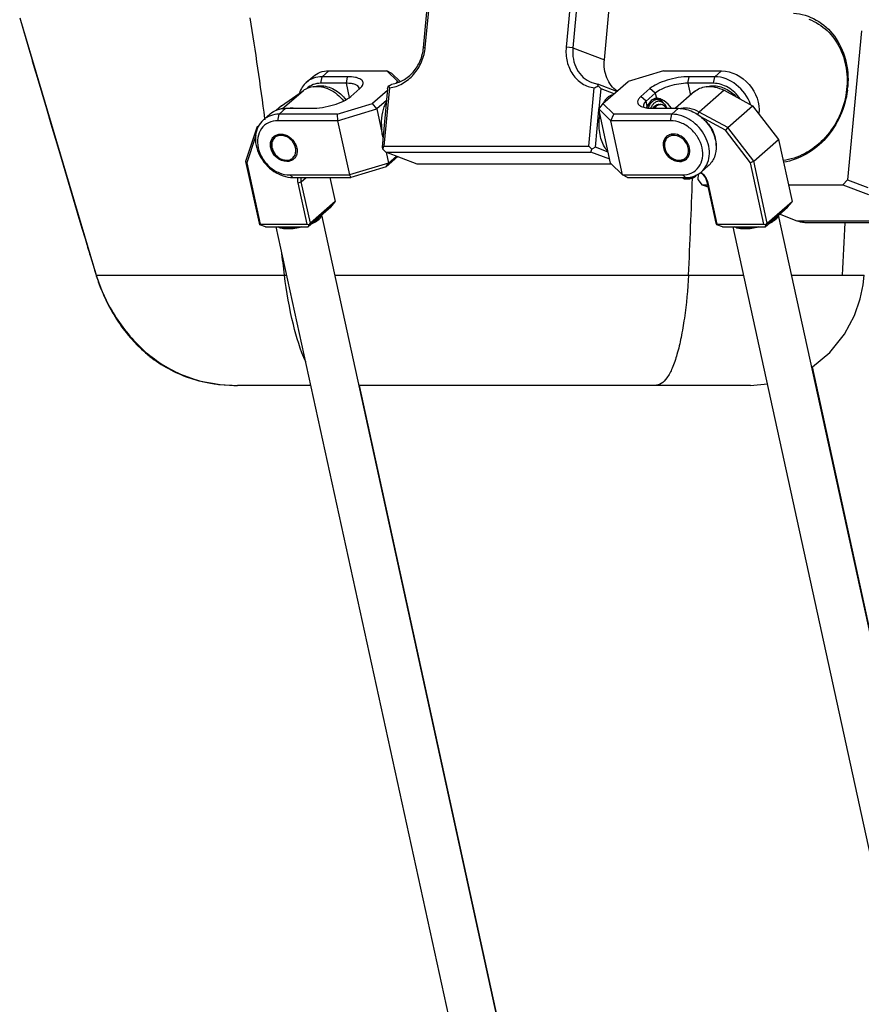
# Model space of a CAD drawing. Header units: millimetres. Extents: x 0 to 2550, y 0 to 1188.
# Tile 150 of 218: x 667 to 701, y 314 to 354. Entities that reach past the tile are written whole.
import ezdxf

# ---------------------------------------------------------------- set-up
doc = ezdxf.new("R2010")
doc.units = ezdxf.units.MM
doc.header["$LTSCALE"] = 46.255
for name, color, linetype in [('CSHCS-BR-M4-12_203_PBL592', 7, 'CONTINUOUS'), ('FWSRM-D10-V4-E2-T2_5_PBL501', 7, 'CONTINUOUS'), ('M2000901_PBL499', 7, 'CONTINUOUS'), ('M2200104_PBL517', 7, 'CONTINUOUS'), ('M2200202_PBL491', 7, 'CONTINUOUS'), ('M2300101_PBL487', 7, 'CONTINUOUS'), ('M2300101_PBL498', 7, 'CONTINUOUS'), ('M2300202_PBL489', 7, 'CONTINUOUS'), ('M2300202_PBL503', 7, 'CONTINUOUS'), ('M2300301_PBL570', 7, 'CONTINUOUS'), ('M2300301_PBL572', 7, 'CONTINUOUS'), ('M2300301_PBL577', 7, 'CONTINUOUS'), ('M2300301_PBL579', 7, 'CONTINUOUS'), ('M2300602_PBL833', 7, 'CONTINUOUS'), ('M2300602_PBL834', 7, 'CONTINUOUS'), ('SSHH-ST-M3-5_203_PBL516', 7, 'CONTINUOUS'), ('WFM_0608_06_2_PBL832', 7, 'CONTINUOUS'), ('WFM_0608_06_2_PBL856', 7, 'CONTINUOUS'), ('WFM_0608_06_2_PBL857', 7, 'CONTINUOUS'), ('WFM_0608_06_2_PBL858', 7, 'CONTINUOUS'), ('WFM_0608_06_2_PBL859', 7, 'CONTINUOUS')]:
    doc.layers.add(name, color=color, linetype=linetype)

# ---------------------------------------------------------------- blocks, each defined once
blk = doc.blocks.new('M2300101_PBL487', base_point=(679.436, 350.139))
at = {"layer": 'M2300101_PBL487', "color": 7}
for p, q in [((678.564, 351.833), (678.839, 352.073)), ((680.244, 352.062), (679.205, 352.062)), ((679.48, 352.302), (681.833, 352.302)), ((682.275, 351.869), (681.833, 352.302)), ((682.037, 352.198), (681.833, 352.302)), ((682.373, 351.868), (682.037, 352.198)), ((680.193, 351.798), (679.153, 351.798)), ((680.367, 351.262), (680.734, 351.582)), ((680.734, 351.582), (680.817, 351.67)), ((682.275, 351.869), (682.208, 351.81)), ((682.275, 351.869), (682.32, 351.842)), ((681.857, 351.504), (681.251, 350.975)), ((677.739, 350.782), (678.778, 350.782)), ((679.817, 350.542), (681.251, 350.975)), ((679.837, 350.278), (681.426, 350.758)), ((681.426, 350.758), (681.251, 350.975)), ((681.819, 351.101), (681.426, 350.758)), ((681.426, 350.758), (681.677, 349.608)), ((676.823, 350.313), (677.098, 350.553)), ((679.817, 350.542), (677.464, 350.542)), ((679.817, 350.542), (679.837, 350.278)), ((679.837, 350.278), (677.412, 350.278)), ((679.837, 350.278), (680.317, 348.079)), ((681.81, 349), (681.906, 348.559)), ((681.811, 348.409), (682.282, 348.82)), ((681.906, 348.559), (682.229, 348.84)), ((681.906, 348.559), (680.317, 348.079)), ((681.811, 348.409), (680.377, 347.976)), ((681.811, 348.409), (681.906, 348.559)), ((677.892, 348.079), (680.317, 348.079)), ((678.024, 347.976), (680.377, 347.976)), ((680.317, 348.079), (680.377, 347.976))]:
    blk.add_line(p, q, dxfattribs=at)
at = {"layer": 'M2300101_PBL487', "color": 2}
for p, q in [((679.153, 351.798), (679.205, 352.062)), ((679.205, 352.062), (679.48, 352.302)), ((680.193, 351.798), (680.244, 352.062)), ((680.317, 351.227), (680.193, 351.798)), ((677.464, 350.542), (677.739, 350.782)), ((677.412, 350.278), (677.464, 350.542)), ((677.892, 348.079), (678.024, 347.976))]:
    blk.add_line(p, q, dxfattribs=at)
at = {"layer": 'M2300101_PBL487', "color": 7}
blk.add_arc((677.733, 349.312), 0.623, 190.239, 192.3131, dxfattribs=at)
for points, knots in [([(679.205, 352.062), (679.087, 352.062), (678.854, 352.026), (678.649, 351.907), (678.564, 351.833)], [0, 0, 0, 0, 0.511782, 1, 1, 1, 1]), ([(678.839, 352.073), (678.924, 352.147), (679.129, 352.266), (679.362, 352.302), (679.48, 352.302)], [0, 0, 0, 0, 0.488218, 1, 1, 1, 1]), ([(680.817, 351.67), (680.849, 351.713), (680.888, 351.796), (680.845, 351.9), (680.778, 351.959), (680.682, 352.004), (680.503, 352.052), (680.352, 352.062), (680.244, 352.062)], [0, 0, 0, 0, 0.187018, 0.270122, 0.36656, 0.48628, 0.632607, 1, 1, 1, 1]), ([(678.564, 351.833), (678.5, 351.777), (678.386, 351.644), (678.314, 351.483), (678.288, 351.399)], [0, 0, 0, 0, 0.492844, 1, 1, 1, 1]), ([(679.153, 351.798), (679.048, 351.798), (678.841, 351.765), (678.66, 351.655), (678.587, 351.587)], [0, 0, 0, 0, 0.511842, 1, 1, 1, 1]), ([(680.711, 351.612), (680.697, 351.68), (680.566, 351.757), (680.384, 351.791), (680.26, 351.798), (680.193, 351.798)], [0, 0, 0, 0, 0.362994, 0.648563, 1, 1, 1, 1]), ([(678.778, 350.782), (678.925, 350.782), (679.228, 350.81), (679.666, 350.909), (680.054, 351.055), (680.281, 351.187), (680.367, 351.262)], [0, 0, 0, 0, 0.261829, 0.539641, 0.796447, 1, 1, 1, 1]), ([(677.098, 350.553), (677.183, 350.627), (677.388, 350.746), (677.621, 350.782), (677.739, 350.782)], [0, 0, 0, 0, 0.488218, 1, 1, 1, 1]), ([(677.464, 350.542), (677.346, 350.542), (677.113, 350.506), (676.908, 350.387), (676.823, 350.313)], [0, 0, 0, 0, 0.511782, 1, 1, 1, 1]), ([(676.823, 350.313), (676.734, 350.236), (676.584, 350.037), (676.484, 349.668), (676.51, 349.264), (676.706, 348.726), (677.19, 348.177), (677.753, 347.976), (678.024, 347.976)], [0, 0, 0, 0, 0.109234, 0.224153, 0.347689, 0.479207, 0.749022, 1, 1, 1, 1]), ([(677.412, 350.278), (677.283, 350.278), (677.024, 350.227), (676.718, 349.971), (676.569, 349.592), (676.59, 349.162), (676.766, 348.741), (677.068, 348.385), (677.456, 348.143), (677.751, 348.079), (677.892, 348.079)], [0, 0, 0, 0, 0.115288, 0.22555, 0.34009, 0.465018, 0.599797, 0.738704, 0.874103, 1, 1, 1, 1]), ([(677.119, 349.201), (677.105, 349.282), (677.107, 349.446), (677.194, 349.589), (677.251, 349.638)], [0, 0, 0, 0, 0.523098, 1, 1, 1, 1]), ([(677.251, 349.638), (677.288, 349.67), (677.377, 349.722), (677.479, 349.738), (677.53, 349.738)], [0, 0, 0, 0, 0.488289, 1, 1, 1, 1]), ([(677.53, 349.738), (677.648, 349.738), (677.893, 349.65), (678.104, 349.411), (678.19, 349.176), (678.201, 349), (678.157, 348.839), (678.092, 348.753), (678.053, 348.719)], [0, 0, 0, 0, 0.250982, 0.520796, 0.652314, 0.77585, 0.89077, 1, 1, 1, 1]), ([(677.774, 348.62), (677.627, 348.62), (677.326, 348.753), (677.157, 349.028), (677.124, 349.179)], [0, 0, 0, 0, 0.48773, 1, 1, 1, 1]), ([(678.053, 348.719), (678.016, 348.687), (677.927, 348.635), (677.825, 348.62), (677.774, 348.62)], [0, 0, 0, 0, 0.488289, 1, 1, 1, 1])]:
    blk.add_open_spline(points, degree=3, knots=knots, dxfattribs=at)
blk.add_open_spline([(680.711, 351.556), (680.715, 351.574), (680.715, 351.594), (680.711, 351.612)], degree=3, dxfattribs=at)
blk = doc.blocks.new('M2300101_PBL498', base_point=(693.686, 350.139))
at = {"layer": 'M2300101_PBL498', "color": 7}
for p, q in [((693.062, 352.302), (691.628, 351.869)), ((693.062, 352.302), (695.415, 352.302)), ((695.14, 352.062), (694.101, 352.062)), ((690.604, 350.975), (691.628, 351.869)), ((692.512, 351.582), (692.145, 351.262)), ((695.088, 351.798), (694.049, 351.798)), ((692.725, 351.398), (692.358, 351.078)), ((692.782, 351.189), (692.771, 351.188)), ((690.604, 350.975), (690.433, 350.758)), ((690.913, 348.559), (690.433, 350.758)), ((690.433, 350.758), (690.922, 350.278)), ((690.604, 350.975), (691.045, 350.542)), ((692.634, 350.782), (693.674, 350.782)), ((690.922, 350.278), (691.045, 350.542)), ((693.399, 350.542), (691.045, 350.542)), ((691.402, 348.079), (690.922, 350.278)), ((693.347, 350.278), (690.922, 350.278)), ((691.402, 348.079), (690.913, 348.559)), ((694.874, 348.444), (694.599, 348.204)), ((691.605, 347.976), (691.402, 348.079)), ((691.402, 348.079), (693.827, 348.079)), ((691.605, 347.976), (693.959, 347.976))]:
    blk.add_line(p, q, dxfattribs=at)
at = {"layer": 'M2300101_PBL498', "color": 2}
for p, q in [((694.049, 351.798), (694.101, 352.062)), ((695.088, 351.798), (695.14, 352.062)), ((695.415, 352.302), (695.14, 352.062)), ((692.725, 351.398), (692.512, 351.582)), ((694.049, 351.798), (694.155, 351.312)), ((692.358, 351.078), (692.145, 351.262)), ((692.725, 351.398), (692.771, 351.188)), ((692.404, 350.868), (692.358, 351.078)), ((693.674, 350.782), (693.399, 350.542)), ((693.347, 350.278), (693.399, 350.542)), ((693.827, 348.079), (693.959, 347.976))]:
    blk.add_line(p, q, dxfattribs=at)
at = {"layer": 'M2300101_PBL498', "color": 7}
for centre, radius, start, end in [((693.448, 349.331), 0.404, 110.3623, 115.2247), ((693.668, 349.312), 0.623, 190.239, 192.3131), ((693.722, 349.019), 0.401, 325.6425, 326.8934)]:
    blk.add_arc(centre, radius, start, end, dxfattribs=at)
for points, knots in [([(694.101, 352.062), (693.954, 352.062), (693.651, 352.034), (693.213, 351.934), (692.824, 351.789), (692.598, 351.657), (692.512, 351.582)], [0, 0, 0, 0, 0.261829, 0.539641, 0.796447, 1, 1, 1, 1]), ([(696.588, 350.94), (696.482, 351.251), (696.089, 351.801), (695.45, 352.062), (695.14, 352.062)], [0, 0, 0, 0, 0.515212, 1, 1, 1, 1]), ([(695.415, 352.302), (695.831, 352.302), (696.658, 351.858), (696.985, 350.978), (696.928, 350.566)], [0, 0, 0, 0, 0.500069, 1, 1, 1, 1]), ([(694.049, 351.798), (693.927, 351.798), (693.674, 351.775), (693.309, 351.692), (692.985, 351.571), (692.797, 351.461), (692.725, 351.398)], [0, 0, 0, 0, 0.261829, 0.539641, 0.796447, 1, 1, 1, 1]), ([(696.167, 351.167), (696.044, 351.352), (695.725, 351.662), (695.294, 351.798), (695.088, 351.798)], [0, 0, 0, 0, 0.519249, 1, 1, 1, 1]), ([(692.145, 351.262), (692.107, 351.229), (692.046, 351.166), (691.996, 351.05), (692.031, 350.937), (692.093, 350.893), (692.127, 350.874)], [0, 0, 0, 0, 0.312947, 0.546989, 0.751349, 1, 1, 1, 1]), ([(692.771, 351.188), (692.758, 351.188), (692.707, 351.182), (692.658, 351.162), (692.625, 351.141)], [0, 0, 0, 0, 0.240759, 1, 1, 1, 1]), ([(693.38, 350.785), (693.308, 350.903), (693.16, 351.049), (692.939, 351.163), (692.83, 351.189), (692.782, 351.189)], [0, 0, 0, 0, 0.560166, 0.803167, 1, 1, 1, 1]), ([(692.127, 350.874), (692.137, 350.869), (692.18, 350.847), (692.226, 350.832), (692.262, 350.822)], [0, 0, 0, 0, 0.226834, 1, 1, 1, 1]), ([(692.358, 351.078), (692.338, 351.061), (692.281, 351.006), (692.235, 350.92), (692.247, 350.865)], [0, 0, 0, 0, 0.321261, 1, 1, 1, 1]), ([(692.262, 350.822), (692.289, 350.815), (692.411, 350.789), (692.537, 350.782), (692.634, 350.782)], [0, 0, 0, 0, 0.219697, 1, 1, 1, 1]), ([(692.625, 351.141), (692.604, 351.128), (692.51, 351.055), (692.444, 350.952), (692.404, 350.868)], [0, 0, 0, 0, 0.217877, 1, 1, 1, 1]), ([(693.674, 350.782), (693.847, 350.782), (694.21, 350.699), (694.517, 350.495), (694.655, 350.368)], [0, 0, 0, 0, 0.481408, 1, 1, 1, 1]), ([(694.599, 348.204), (694.688, 348.281), (694.839, 348.48), (694.938, 348.849), (694.912, 349.254), (694.717, 349.791), (694.233, 350.34), (693.669, 350.542), (693.399, 350.542)], [0, 0, 0, 0, 0.109234, 0.224153, 0.347689, 0.479207, 0.749022, 1, 1, 1, 1]), ([(694.655, 350.368), (694.813, 350.224), (695.07, 349.884), (695.187, 349.471), (695.197, 349.268)], [0, 0, 0, 0, 0.513157, 1, 1, 1, 1]), ([(693.827, 348.079), (693.956, 348.079), (694.215, 348.131), (694.521, 348.386), (694.67, 348.766), (694.649, 349.196), (694.473, 349.616), (694.171, 349.972), (693.783, 350.214), (693.488, 350.278), (693.347, 350.278)], [0, 0, 0, 0, 0.115288, 0.22555, 0.34009, 0.465018, 0.599797, 0.738704, 0.874103, 1, 1, 1, 1]), ([(693.186, 349.638), (693.129, 349.589), (693.042, 349.446), (693.04, 349.282), (693.054, 349.201)], [0, 0, 0, 0, 0.476902, 1, 1, 1, 1]), ([(693.465, 349.738), (693.451, 349.738), (693.398, 349.736), (693.345, 349.724), (693.308, 349.71)], [0, 0, 0, 0, 0.256097, 1, 1, 1, 1]), ([(694.058, 348.8), (694.112, 348.882), (694.158, 349.104), (694.04, 349.421), (693.797, 349.665), (693.572, 349.738), (693.465, 349.738)], [0, 0, 0, 0, 0.227204, 0.48442, 0.752047, 1, 1, 1, 1]), ([(693.059, 349.179), (693.092, 349.028), (693.261, 348.753), (693.562, 348.62), (693.709, 348.62)], [0, 0, 0, 0, 0.51227, 1, 1, 1, 1]), ([(695.197, 349.268), (695.204, 349.112), (695.163, 348.801), (694.984, 348.54), (694.874, 348.444)], [0, 0, 0, 0, 0.518014, 1, 1, 1, 1]), ([(693.709, 348.62), (693.76, 348.62), (693.862, 348.635), (693.951, 348.687), (693.988, 348.719)], [0, 0, 0, 0, 0.511711, 1, 1, 1, 1]), ([(693.959, 347.976), (694.077, 347.976), (694.309, 348.012), (694.514, 348.13), (694.599, 348.204)], [0, 0, 0, 0, 0.511782, 1, 1, 1, 1])]:
    blk.add_open_spline(points, degree=3, knots=knots, dxfattribs=at)
for points in [[(692.247, 350.865), (692.25, 350.851), (692.256, 350.837), (692.264, 350.825)], [(692.377, 350.801), (692.385, 350.824), (692.393, 350.847), (692.404, 350.868)], [(693.276, 349.697), (693.244, 349.682), (693.213, 349.662), (693.186, 349.638)], [(693.988, 348.719), (694.013, 348.741), (694.035, 348.766), (694.053, 348.793)]]:
    blk.add_open_spline(points, degree=3, dxfattribs=at)
blk = doc.blocks.new('FWSRM-D10-V4-E2-T2_5_PBL501', base_point=(692.817, 350.96))
at = {"layer": 'FWSRM-D10-V4-E2-T2_5_PBL501', "color": 7}
for p, q in [((692.807, 351.139), (692.626, 351.139)), ((692.681, 350.846), (692.682, 350.847)), ((692.681, 350.846), (692.682, 350.846)), ((692.735, 350.893), (692.736, 350.894)), ((692.735, 350.893), (692.736, 350.894)), ((693.096, 350.955), (693.137, 350.898))]:
    blk.add_line(p, q, dxfattribs=at)
for centre, radius, start, end in [((693.109, 350.458), 0.578, 144.7397, 145.9187), ((692.876, 350.707), 0.232, 110.5522, 111.2223), ((692.868, 350.737), 0.201, 93.5589, 95.0641), ((692.868, 350.738), 0.201, 92.7386, 93.5584), ((692.868, 350.738), 0.2, 90.0035, 92.7387)]:
    blk.add_arc(centre, radius, start, end, dxfattribs=at)
for points, knots in [([(692.607, 351.055), (692.571, 351.023), (692.502, 350.941), (692.453, 350.848), (692.431, 350.796)], [0, 0, 0, 0, 0.461693, 1, 1, 1, 1]), ([(692.682, 350.991), (692.653, 350.965), (692.597, 350.902), (692.555, 350.829), (692.535, 350.788)], [0, 0, 0, 0, 0.465874, 1, 1, 1, 1]), ([(692.807, 351.139), (692.773, 351.139), (692.699, 351.122), (692.637, 351.081), (692.607, 351.055)], [0, 0, 0, 0, 0.47336, 1, 1, 1, 1]), ([(692.637, 350.792), (692.641, 350.797), (692.654, 350.815), (692.669, 350.833), (692.681, 350.846)], [0, 0, 0, 0, 0.258937, 1, 1, 1, 1]), ([(693.093, 350.953), (693.064, 350.984), (693.017, 351.025), (692.944, 351.058), (692.89, 351.07), (692.836, 351.069), (692.762, 351.05), (692.712, 351.017), (692.682, 350.991)], [0, 0, 0, 0, 0.273671, 0.39592, 0.512206, 0.626681, 0.743783, 1, 1, 1, 1]), ([(692.682, 350.847), (692.684, 350.849), (692.692, 350.858), (692.701, 350.866), (692.708, 350.872)], [0, 0, 0, 0, 0.255208, 1, 1, 1, 1]), ([(692.708, 350.872), (692.71, 350.874), (692.719, 350.881), (692.728, 350.888), (692.735, 350.893)], [0, 0, 0, 0, 0.255032, 1, 1, 1, 1]), ([(692.736, 350.894), (692.741, 350.897), (692.758, 350.909), (692.777, 350.918), (692.792, 350.924)], [0, 0, 0, 0, 0.258971, 1, 1, 1, 1]), ([(692.794, 350.925), (692.799, 350.927), (692.817, 350.933), (692.836, 350.937), (692.85, 350.938)], [0, 0, 0, 0, 0.255025, 1, 1, 1, 1]), ([(693.096, 350.955), (693.076, 350.983), (693.035, 351.034), (692.963, 351.093), (692.887, 351.13), (692.833, 351.139), (692.807, 351.139)], [0, 0, 0, 0, 0.289854, 0.548302, 0.78139, 1, 1, 1, 1]), ([(693.137, 350.898), (693.133, 350.903), (693.119, 350.922), (693.105, 350.94), (693.093, 350.953)], [0, 0, 0, 0, 0.257659, 1, 1, 1, 1]), ([(693.204, 350.782), (693.199, 350.793), (693.179, 350.833), (693.156, 350.871), (693.137, 350.898)], [0, 0, 0, 0, 0.261699, 1, 1, 1, 1])]:
    blk.add_open_spline(points, degree=3, knots=knots, dxfattribs=at)
blk = doc.blocks.new('SSHH-ST-M3-5_203_PBL516', base_point=(694.102, 347.981))
at = {"layer": 'SSHH-ST-M3-5_203_PBL516', "color": 7}
for p, q in [((694.359, 348.023), (694.389, 348.063)), ((693.887, 347.92), (693.844, 347.944))]:
    blk.add_line(p, q, dxfattribs=at)
for points, knots in [([(693.844, 347.944), (693.837, 347.947), (693.825, 347.956), (693.817, 347.969), (693.815, 347.976)], [0, 0, 0, 0, 0.54818, 1, 1, 1, 1]), ([(694.368, 348.041), (694.353, 348.028), (694.318, 348.004), (694.255, 347.975), (694.182, 347.951), (694.104, 347.932), (694.026, 347.922), (693.954, 347.919), (693.893, 347.925), (693.858, 347.936), (693.844, 347.944)], [0, 0, 0, 0, 0.103962, 0.230877, 0.373481, 0.522627, 0.668471, 0.801514, 0.913714, 1, 1, 1, 1]), ([(694.341, 348.004), (694.329, 347.993), (694.298, 347.973), (694.244, 347.947), (694.18, 347.926), (694.113, 347.91), (694.045, 347.901), (693.983, 347.899), (693.93, 347.904), (693.899, 347.913), (693.887, 347.92)], [0, 0, 0, 0, 0.103962, 0.230876, 0.373481, 0.522629, 0.668473, 0.801515, 0.913714, 1, 1, 1, 1]), ([(694.359, 348.023), (694.358, 348.021), (694.353, 348.014), (694.346, 348.008), (694.341, 348.004)], [0, 0, 0, 0, 0.230005, 1, 1, 1, 1]), ([(694.389, 348.063), (694.387, 348.061), (694.381, 348.053), (694.374, 348.046), (694.368, 348.041)], [0, 0, 0, 0, 0.229985, 1, 1, 1, 1])]:
    blk.add_open_spline(points, degree=3, knots=knots, dxfattribs=at)
blk = doc.blocks.new('CSHCS-BR-M4-12_203_PBL592', base_point=(692.902, 350.86))
at = {"layer": 'CSHCS-BR-M4-12_203_PBL592', "color": 7}
blk.add_line((692.868, 350.939), (692.937, 350.939), dxfattribs=at)
blk.add_arc((693.109, 350.459), 0.577, 144.7383, 145.8939, dxfattribs=at)
for points, knots in [([(692.637, 350.792), (692.653, 350.814), (692.686, 350.855), (692.743, 350.902), (692.804, 350.932), (692.847, 350.939), (692.868, 350.939)], [0, 0, 0, 0, 0.289854, 0.548302, 0.78139, 1, 1, 1, 1]), ([(692.937, 350.939), (692.916, 350.939), (692.871, 350.931), (692.808, 350.899), (692.749, 350.849), (692.716, 350.806), (692.7, 350.782)], [0, 0, 0, 0, 0.217054, 0.449425, 0.708409, 1, 1, 1, 1]), ([(693.174, 350.784), (693.158, 350.807), (693.124, 350.85), (693.066, 350.9), (693.003, 350.931), (692.959, 350.939), (692.937, 350.939)], [0, 0, 0, 0, 0.291297, 0.55019, 0.782682, 1, 1, 1, 1])]:
    blk.add_open_spline(points, degree=3, knots=knots, dxfattribs=at)
blk = doc.blocks.new('M2300602_PBL833', base_point=(677.639, 349.163))
at = {"layer": 'M2300602_PBL833', "color": 7}
blk.add_arc((677.719, 349.297), 0.556, 189.6488, 192.3136, dxfattribs=at)
for points, knots in [([(677.253, 349.637), (677.202, 349.584), (677.129, 349.44), (677.134, 349.281), (677.151, 349.203)], [0, 0, 0, 0, 0.476345, 1, 1, 1, 1]), ([(678.128, 349.179), (678.099, 349.312), (677.981, 349.502), (677.751, 349.649), (677.56, 349.695), (677.378, 349.665), (677.235, 349.556), (677.16, 349.39), (677.16, 349.266), (677.171, 349.204)], [0, 0, 0, 0, 0.271319, 0.407546, 0.534555, 0.650949, 0.761733, 0.875856, 1, 1, 1, 1]), ([(677.151, 349.203), (677.173, 349.102), (677.267, 348.908), (677.503, 348.704), (677.789, 348.617), (677.979, 348.669), (678.049, 348.719)], [0, 0, 0, 0, 0.263699, 0.531472, 0.779147, 1, 1, 1, 1]), ([(677.176, 349.179), (677.205, 349.043), (677.327, 348.85), (677.562, 348.704), (677.756, 348.661), (677.94, 348.698), (678.08, 348.815), (678.148, 348.989), (678.142, 349.116), (678.128, 349.179)], [0, 0, 0, 0, 0.271159, 0.407043, 0.533366, 0.649046, 0.759702, 0.874622, 1, 1, 1, 1])]:
    blk.add_open_spline(points, degree=3, knots=knots, dxfattribs=at)
blk = doc.blocks.new('M2300602_PBL834', base_point=(693.574, 349.163))
at = {"layer": 'M2300602_PBL834', "color": 7}
for centre, radius, start, end in [((693.47, 349.292), 0.391, 100.9964, 106.1968), ((693.654, 349.297), 0.556, 189.6488, 192.3136), ((693.684, 349.047), 0.389, 336.3936, 338.9729), ((693.67, 349.052), 0.404, 338.9919, 344.3818), ((693.703, 349.067), 0.392, 281.0013, 285.1033), ((693.706, 349.057), 0.381, 285.1035, 289.5365), ((693.711, 349.042), 0.366, 289.511, 299.1082)]:
    blk.add_arc(centre, radius, start, end, dxfattribs=at)
for points, knots in [([(693.187, 349.637), (693.137, 349.584), (693.064, 349.44), (693.069, 349.281), (693.086, 349.203)], [0, 0, 0, 0, 0.476345, 1, 1, 1, 1]), ([(693.361, 349.667), (693.317, 349.654), (693.232, 349.611), (693.106, 349.461), (693.089, 349.301), (693.106, 349.204)], [0, 0, 0, 0, 0.242634, 0.483675, 1, 1, 1, 1]), ([(694.063, 349.179), (694.03, 349.329), (693.854, 349.599), (693.536, 349.702), (693.396, 349.675)], [0, 0, 0, 0, 0.519664, 1, 1, 1, 1]), ([(693.086, 349.203), (693.108, 349.102), (693.202, 348.908), (693.438, 348.704), (693.724, 348.617), (693.914, 348.669), (693.984, 348.719)], [0, 0, 0, 0, 0.263699, 0.531472, 0.779147, 1, 1, 1, 1]), ([(693.111, 349.179), (693.143, 349.028), (693.32, 348.758), (693.638, 348.655), (693.778, 348.682)], [0, 0, 0, 0, 0.519664, 1, 1, 1, 1]), ([(694.06, 348.944), (694.065, 348.962), (694.081, 349.039), (694.076, 349.12), (694.063, 349.179)], [0, 0, 0, 0, 0.240625, 1, 1, 1, 1]), ([(693.889, 348.723), (693.939, 348.75), (693.997, 348.806), (694.033, 348.873), (694.041, 348.891)], [0, 0, 0, 0, 0.744533, 1, 1, 1, 1])]:
    blk.add_open_spline(points, degree=3, knots=knots, dxfattribs=at)
blk = doc.blocks.new('M2300202_PBL489', base_point=(678.091, 348.821))
at = {"layer": 'M2300202_PBL489', "color": 7}
for p, q in [((677.562, 350.884), (678.451, 351.51)), ((677.562, 350.884), (677.347, 350.696)), ((676.554, 350.004), (676.104, 348.629)), ((676.647, 350.085), (676.554, 350.004)), ((676.635, 350.061), (676.554, 350.004)), ((676.554, 350.004), (676.573, 349.939)), ((676.516, 349.681), (676.151, 348.564)), ((676.104, 348.629), (676.653, 346.115)), ((676.104, 348.629), (676.151, 348.564)), ((676.151, 348.564), (676.694, 346.075)), ((679.526, 347.976), (679.74, 346.996)), ((678.599, 346.076), (678.232, 347.759)), ((678.732, 346.116), (678.364, 347.799)), ((679.561, 346.772), (678.644, 345.972)), ((679.74, 346.996), (678.732, 346.116)), ((679.561, 346.772), (679.73, 346.97)), ((679.74, 346.996), (679.73, 346.97)), ((676.653, 346.115), (676.684, 346.049)), ((676.684, 346.049), (676.694, 346.075)), ((676.912, 345.972), (676.684, 346.049)), ((676.694, 346.075), (678.599, 346.076)), ((676.912, 345.972), (678.644, 345.972)), ((678.599, 346.076), (678.676, 346.05)), ((678.644, 345.972), (678.676, 346.05)), ((678.676, 346.05), (678.732, 346.116))]:
    blk.add_line(p, q, dxfattribs=at)
at = {"layer": 'M2300202_PBL489', "color": 2}
for p, q in [((677.592, 350.761), (678.451, 351.51)), ((678.364, 347.799), (678.566, 347.976)), ((678.232, 347.759), (678.364, 347.799))]:
    blk.add_line(p, q, dxfattribs=at)
at = {"layer": 'M2300202_PBL489', "color": 7}
blk.add_arc((677.971, 349.728), 1.062, 86.7569, 93.2583, dxfattribs=at)
for points, knots in [([(678.451, 351.51), (678.479, 351.53), (678.6, 351.605), (678.74, 351.648), (678.847, 351.662)], [0, 0, 0, 0, 0.245542, 1, 1, 1, 1]), ([(678.847, 351.662), (679.068, 351.691), (679.555, 351.59), (679.927, 351.277), (680.077, 351.083)], [0, 0, 0, 0, 0.476036, 1, 1, 1, 1]), ([(678.232, 347.759), (678.228, 347.778), (678.215, 347.85), (678.216, 347.924), (678.226, 347.977)], [0, 0, 0, 0, 0.258913, 1, 1, 1, 1]), ([(678.364, 347.799), (678.361, 347.815), (678.351, 347.873), (678.351, 347.934), (678.359, 347.977)], [0, 0, 0, 0, 0.258655, 1, 1, 1, 1])]:
    blk.add_open_spline(points, degree=3, knots=knots, dxfattribs=at)
blk = doc.blocks.new('M2300301_PBL570', base_point=(685.473, 313.273))
at = {"layer": 'M2300301_PBL570', "color": 7}
for p, q in [((693.563, 280.678), (679.195, 346.453)), ((691.701, 280.271), (677.349, 345.972))]:
    blk.add_line(p, q, dxfattribs=at)
for centre, radius, start, end in [((678.871, 346.555), 0.342, 321.1479, 322.9815), ((678.867, 346.56), 0.35, 320.7585, 322.5375)]:
    blk.add_arc(centre, radius, start, end, dxfattribs=at)
for points, knots in [([(679.187, 346.444), (679.186, 346.436), (679.179, 346.402), (679.16, 346.37), (679.144, 346.349)], [0, 0, 0, 0, 0.223227, 1, 1, 1, 1]), ([(679.145, 346.347), (679.151, 346.355), (679.173, 346.385), (679.188, 346.421), (679.19, 346.448)], [0, 0, 0, 0, 0.284175, 1, 1, 1, 1]), ([(677.418, 345.972), (677.47, 345.944), (677.605, 345.908), (677.933, 345.888), (678.203, 345.927), (678.389, 345.972)], [0, 0, 0, 0, 0.179339, 0.417523, 1, 1, 1, 1]), ([(678.381, 345.972), (678.198, 345.928), (677.932, 345.889), (677.609, 345.909), (677.476, 345.944), (677.424, 345.971)], [0, 0, 0, 0, 0.581459, 0.819694, 1, 1, 1, 1]), ([(678.807, 346.114), (678.835, 346.126), (678.931, 346.173), (679.024, 346.23), (679.082, 346.281)], [0, 0, 0, 0, 0.282459, 1, 1, 1, 1]), ([(679.079, 346.281), (679.062, 346.266), (678.98, 346.202), (678.887, 346.152), (678.813, 346.118)], [0, 0, 0, 0, 0.216693, 1, 1, 1, 1]), ([(679.137, 346.34), (679.133, 346.335), (679.115, 346.314), (679.095, 346.295), (679.079, 346.281)], [0, 0, 0, 0, 0.233239, 1, 1, 1, 1]), ([(679.082, 346.281), (679.087, 346.286), (679.107, 346.304), (679.126, 346.323), (679.138, 346.338)], [0, 0, 0, 0, 0.266428, 1, 1, 1, 1])]:
    blk.add_open_spline(points, degree=3, knots=knots, dxfattribs=at)
blk = doc.blocks.new('WFM_0608_06_2_PBL857', base_point=(679.51, 351.414))
at = {"layer": 'WFM_0608_06_2_PBL857', "color": 7}
for points, knots in [([(678.849, 351.653), (678.872, 351.66), (678.965, 351.687), (679.063, 351.698), (679.136, 351.698)], [0, 0, 0, 0, 0.24493, 1, 1, 1, 1]), ([(679.136, 351.698), (679.231, 351.699), (679.428, 351.67), (679.708, 351.554), (679.964, 351.372), (680.108, 351.215), (680.171, 351.129)], [0, 0, 0, 0, 0.23368, 0.481036, 0.738442, 1, 1, 1, 1])]:
    blk.add_open_spline(points, degree=3, knots=knots, dxfattribs=at)
blk = doc.blocks.new('M2200202_PBL491', base_point=(686.408, 353.921))
at = {"layer": 'M2200202_PBL491', "color": 7}
for p, q in [((687.847, 359.155), (689.124, 358.669)), ((683.32, 353.23), (683.572, 355.883)), ((683.395, 353.268), (683.647, 355.92)), ((689.363, 355.92), (689.111, 353.268)), ((689.634, 355.883), (689.382, 353.23)), ((690.66, 352.745), (690.912, 355.398)), ((681.864, 351.572), (681.639, 349.202)), ((681.939, 351.609), (681.714, 349.24)), ((681.864, 351.572), (681.907, 351.688)), ((690.027, 349.24), (690.253, 351.609)), ((690.149, 351.828), (690.39, 351.767)), ((691.171, 351.47), (690.39, 351.767)), ((690.412, 351.688), (690.524, 351.572)), ((690.449, 350.779), (690.524, 351.572)), ((691.056, 351.37), (690.524, 351.572)), ((690.299, 349.202), (690.442, 350.714)), ((681.639, 349.202), (681.667, 349.123)), ((681.667, 349.123), (681.714, 349.24)), ((681.714, 349.24), (690.027, 349.24)), ((690.154, 349.123), (690.027, 349.24)), ((690.299, 349.202), (690.154, 349.123)), ((690.815, 349.006), (690.299, 349.202)), ((681.793, 349.006), (681.667, 349.123)), ((683.07, 348.521), (681.793, 349.006)), ((681.793, 349.006), (690.107, 349.006)), ((690.107, 349.006), (690.154, 349.123)), ((690.879, 348.712), (690.107, 349.006)), ((690.952, 348.521), (683.07, 348.521))]:
    blk.add_line(p, q, dxfattribs=at)
at = {"layer": 'M2200202_PBL491', "color": 2}
for p, q in [((683.572, 355.883), (683.647, 355.92)), ((689.634, 355.883), (689.363, 355.92)), ((689.634, 355.883), (690.912, 355.398)), ((683.32, 353.23), (683.395, 353.268)), ((689.382, 353.23), (689.111, 353.268)), ((689.382, 353.23), (690.66, 352.745))]:
    blk.add_line(p, q, dxfattribs=at)
at = {"layer": 'M2200202_PBL491', "color": 7}
for centre, radius, start, end in [((677.062, 359.684), 9.35, 301.2084, 302.1323), ((684.273, 352.602), 2.537, 201.1243, 203.0407), ((687.664, 357.047), 6.022, 295.4595, 297.1479), ((687.767, 350.998), 2.733, 14.622, 16.3437)]:
    blk.add_arc(centre, radius, start, end, dxfattribs=at)
for points, knots in [([(683.572, 355.883), (683.624, 356.424), (683.872, 357.231), (684.484, 358.127), (685.059, 358.681), (685.721, 359.082), (686.435, 359.308), (687.161, 359.344), (687.628, 359.238), (687.847, 359.155)], [0, 0, 0, 0, 0.264701, 0.396712, 0.52561, 0.650206, 0.770176, 0.886219, 1, 1, 1, 1]), ([(683.647, 355.92), (683.688, 356.347), (683.917, 357.188), (684.635, 358.249), (685.639, 358.977), (686.796, 359.249), (687.927, 358.993), (688.824, 358.246), (689.344, 357.157), (689.402, 356.333), (689.363, 355.92)], [0, 0, 0, 0, 0.134605, 0.26807, 0.395564, 0.515386, 0.630418, 0.746773, 0.869641, 1, 1, 1, 1]), ([(687.847, 359.155), (688.139, 359.044), (688.695, 358.703), (689.303, 357.917), (689.641, 356.941), (689.668, 356.236), (689.634, 355.883)], [0, 0, 0, 0, 0.23494, 0.477825, 0.733037, 1, 1, 1, 1]), ([(690.912, 355.398), (690.945, 355.751), (690.918, 356.455), (690.58, 357.432), (689.972, 358.217), (689.416, 358.558), (689.124, 358.669)], [0, 0, 0, 0, 0.266963, 0.522175, 0.76506, 1, 1, 1, 1]), ([(681.939, 351.609), (682.122, 351.633), (682.491, 351.763), (682.948, 352.143), (683.272, 352.662), (683.376, 353.064), (683.395, 353.268)], [0, 0, 0, 0, 0.234581, 0.482866, 0.740783, 1, 1, 1, 1]), ([(682.035, 351.767), (682.197, 351.788), (682.523, 351.903), (682.925, 352.238), (683.212, 352.696), (683.303, 353.051), (683.32, 353.23)], [0, 0, 0, 0, 0.234581, 0.482866, 0.740782, 1, 1, 1, 1]), ([(689.111, 353.268), (689.092, 353.07), (689.115, 352.677), (689.341, 352.147), (689.737, 351.757), (690.08, 351.633), (690.253, 351.609)], [0, 0, 0, 0, 0.268519, 0.522951, 0.764083, 1, 1, 1, 1]), ([(689.382, 353.23), (689.368, 353.079), (689.38, 352.777), (689.525, 352.359), (689.785, 352.022), (690.024, 351.876), (690.149, 351.828)], [0, 0, 0, 0, 0.266969, 0.522172, 0.765059, 1, 1, 1, 1]), ([(691.178, 351.476), (691.086, 351.541), (690.919, 351.704), (690.683, 352.122), (690.636, 352.5), (690.66, 352.745)], [0, 0, 0, 0, 0.236757, 0.482429, 1, 1, 1, 1])]:
    blk.add_open_spline(points, degree=3, knots=knots, dxfattribs=at)
blk = doc.blocks.new('M2200104_PBL517', base_point=(697.962, 350.839))
at = {"layer": 'M2200104_PBL517', "color": 7}
for p, q in [((695.953, 355.539), (701.08, 355.539)), ((701.1, 353.928), (700.525, 347.876)), ((694.463, 347.876), (694.487, 348.128)), ((694.463, 347.876), (694.617, 347.68)), ((694.87, 347.584), (694.617, 347.68)), ((694.617, 347.68), (694.849, 347.68)), ((698.128, 347.68), (700.333, 347.68)), ((700.333, 347.68), (700.525, 347.876)), ((700.333, 347.68), (701.372, 347.285)), ((700.525, 347.876), (701.35, 347.563)), ((698.488, 346.209), (697.766, 346.483)), ((701.461, 346.139), (698.861, 346.139))]:
    blk.add_line(p, q, dxfattribs=at)
at = {"layer": 'M2200104_PBL517', "color": 2}
blk.add_line((701.455, 346.209), (698.488, 346.209), dxfattribs=at)
at = {"layer": 'M2200104_PBL517', "color": 7}
blk.add_arc((697.048, 351.941), 3.501, 353.0883, 355.5922, dxfattribs=at)
for points, knots in [([(698.963, 354.395), (699.234, 354.293), (699.747, 353.967), (700.282, 353.211), (700.54, 352.281), (700.501, 351.281), (700.175, 350.318), (699.594, 349.495), (698.822, 348.901), (698.213, 348.7), (697.911, 348.662)], [0, 0, 0, 0, 0.114047, 0.23251, 0.357537, 0.488272, 0.621561, 0.753301, 0.879957, 1, 1, 1, 1]), ([(698.332, 354.647), (698.654, 354.62), (699.301, 354.423), (700.062, 353.731), (700.509, 352.764), (700.567, 352.037), (700.539, 351.672)], [0, 0, 0, 0, 0.236732, 0.477576, 0.731511, 1, 1, 1, 1]), ([(700.523, 351.519), (700.48, 351.161), (700.283, 350.457), (699.702, 349.548), (698.897, 348.878), (698.25, 348.642), (697.927, 348.592)], [0, 0, 0, 0, 0.259285, 0.516886, 0.765067, 1, 1, 1, 1]), ([(698.861, 346.139), (698.83, 346.139), (698.703, 346.145), (698.578, 346.175), (698.488, 346.209)], [0, 0, 0, 0, 0.246598, 1, 1, 1, 1])]:
    blk.add_open_spline(points, degree=3, knots=knots, dxfattribs=at)
blk = doc.blocks.new('M2300202_PBL503', base_point=(695.913, 348.821))
at = {"layer": 'M2300202_PBL503', "color": 7}
for p, q in [((694.323, 351.458), (693.548, 350.782)), ((695.516, 351.511), (696.678, 350.884)), ((695.67, 350.004), (696.678, 350.884)), ((696.678, 350.884), (697.728, 349.51)), ((695.67, 350.004), (694.507, 350.631)), ((695.575, 349.897), (694.548, 350.451)), ((695.67, 350.004), (695.575, 349.897)), ((696.72, 348.63), (695.67, 350.004)), ((696.593, 348.565), (695.575, 349.897)), ((696.72, 348.63), (697.728, 349.51)), ((697.728, 349.51), (698.277, 346.996)), ((696.72, 348.63), (696.593, 348.565)), ((697.136, 346.076), (696.593, 348.565)), ((697.269, 346.116), (696.72, 348.63)), ((694.823, 347.8), (695.19, 346.116)), ((694.863, 347.76), (695.231, 346.076)), ((697.181, 345.973), (698.098, 346.773)), ((697.269, 346.116), (698.277, 346.996)), ((698.098, 346.773), (698.266, 346.971)), ((698.277, 346.996), (698.266, 346.971)), ((695.19, 346.116), (695.221, 346.05)), ((695.221, 346.05), (695.231, 346.076)), ((695.449, 345.973), (695.221, 346.05)), ((695.231, 346.076), (697.136, 346.076)), ((695.449, 345.973), (697.181, 345.973)), ((697.136, 346.076), (697.212, 346.051)), ((697.212, 346.051), (697.181, 345.973)), ((697.212, 346.051), (697.269, 346.116))]:
    blk.add_line(p, q, dxfattribs=at)
at = {"layer": 'M2300202_PBL503', "color": 2}
for p, q in [((695.516, 351.511), (694.507, 350.631)), ((694.443, 350.523), (694.507, 350.631)), ((694.863, 347.76), (694.823, 347.8))]:
    blk.add_line(p, q, dxfattribs=at)
at = {"layer": 'M2300202_PBL503', "color": 7}
for centre, radius, start, end in [((694.235, 347.673), 0.596, 55.6708, 57.2171), ((694.151, 347.597), 0.728, 53.5623, 54.312)]:
    blk.add_arc(centre, radius, start, end, dxfattribs=at)
for points, knots in [([(694.323, 351.458), (694.386, 351.513), (694.533, 351.606), (694.7, 351.65), (694.786, 351.662)], [0, 0, 0, 0, 0.492056, 1, 1, 1, 1]), ([(694.786, 351.662), (694.906, 351.677), (695.162, 351.663), (695.401, 351.572), (695.516, 351.511)], [0, 0, 0, 0, 0.482183, 1, 1, 1, 1]), ([(694.507, 350.631), (694.39, 350.694), (694.147, 350.786), (693.884, 350.797), (693.762, 350.779)], [0, 0, 0, 0, 0.518267, 1, 1, 1, 1]), ([(694.572, 348.165), (694.603, 348.143), (694.718, 348.048), (694.799, 347.909), (694.823, 347.8)], [0, 0, 0, 0, 0.254421, 1, 1, 1, 1]), ([(694.584, 348.182), (694.619, 348.156), (694.747, 348.043), (694.836, 347.884), (694.863, 347.76)], [0, 0, 0, 0, 0.254887, 1, 1, 1, 1])]:
    blk.add_open_spline(points, degree=3, knots=knots, dxfattribs=at)
blk = doc.blocks.new('M2300301_PBL577', base_point=(704.008, 313.274))
at = {"layer": 'M2300301_PBL577', "color": 7}
for p, q in [((712.096, 280.679), (697.732, 346.453)), ((710.234, 280.272), (695.886, 345.973))]:
    blk.add_line(p, q, dxfattribs=at)
for centre, radius, start, end in [((697.408, 346.555), 0.342, 321.149, 322.9826), ((697.404, 346.56), 0.35, 320.7596, 322.5386)]:
    blk.add_arc(centre, radius, start, end, dxfattribs=at)
for points, knots in [([(697.724, 346.444), (697.723, 346.437), (697.715, 346.402), (697.697, 346.371), (697.681, 346.349)], [0, 0, 0, 0, 0.223235, 1, 1, 1, 1]), ([(697.682, 346.347), (697.688, 346.356), (697.71, 346.386), (697.724, 346.422), (697.727, 346.448)], [0, 0, 0, 0, 0.284163, 1, 1, 1, 1]), ([(695.955, 345.973), (696.007, 345.945), (696.142, 345.908), (696.47, 345.888), (696.74, 345.928), (696.926, 345.973)], [0, 0, 0, 0, 0.179348, 0.417533, 1, 1, 1, 1]), ([(696.918, 345.972), (696.735, 345.928), (696.469, 345.89), (696.146, 345.909), (696.013, 345.945), (695.961, 345.972)], [0, 0, 0, 0, 0.581448, 0.819685, 1, 1, 1, 1]), ([(697.344, 346.114), (697.372, 346.127), (697.468, 346.174), (697.561, 346.231), (697.619, 346.281)], [0, 0, 0, 0, 0.282456, 1, 1, 1, 1]), ([(697.616, 346.281), (697.599, 346.267), (697.517, 346.202), (697.424, 346.152), (697.35, 346.118)], [0, 0, 0, 0, 0.216697, 1, 1, 1, 1]), ([(697.674, 346.34), (697.67, 346.335), (697.652, 346.314), (697.632, 346.295), (697.616, 346.281)], [0, 0, 0, 0, 0.23324, 1, 1, 1, 1]), ([(697.619, 346.281), (697.624, 346.286), (697.644, 346.304), (697.663, 346.323), (697.675, 346.339)], [0, 0, 0, 0, 0.266428, 1, 1, 1, 1])]:
    blk.add_open_spline(points, degree=3, knots=knots, dxfattribs=at)
blk = doc.blocks.new('WFM_0608_06_2_PBL858', base_point=(695.405, 351.469))
at = {"layer": 'WFM_0608_06_2_PBL858', "color": 7}
for points, knots in [([(694.788, 351.653), (694.811, 351.66), (694.904, 351.687), (695.002, 351.698), (695.075, 351.698)], [0, 0, 0, 0, 0.244929, 1, 1, 1, 1]), ([(695.075, 351.698), (695.16, 351.699), (695.334, 351.676), (695.673, 351.551), (695.897, 351.377), (696.021, 351.239)], [0, 0, 0, 0, 0.234855, 0.482185, 1, 1, 1, 1])]:
    blk.add_open_spline(points, degree=3, knots=knots, dxfattribs=at)
blk = doc.blocks.new('WFM_0608_06_2_PBL859', base_point=(694.922, 349.818))
at = {"layer": 'WFM_0608_06_2_PBL859', "color": 7}
blk.add_open_spline([(694.653, 350.366), (694.738, 350.298), (694.892, 350.143), (695.066, 349.87), (695.173, 349.574), (695.194, 349.369), (695.19, 349.269)], degree=3, knots=[0, 0, 0, 0, 0.258247, 0.515103, 0.763952, 1, 1, 1, 1], dxfattribs=at)
blk = doc.blocks.new('M2300301_PBL572', base_point=(687.136, 310.161))
at = {"layer": 'M2300301_PBL572', "color": 7}
blk.add_line((693.542, 280.783), (680.73, 339.539), dxfattribs=at)
blk = doc.blocks.new('M2300301_PBL579', base_point=(705.589, 310.537))
at = {"layer": 'M2300301_PBL579', "color": 7}
blk.add_line((712.075, 280.784), (699.103, 340.291), dxfattribs=at)

msp = doc.modelspace()

# ---------------------------------------------------------------- linework, layer by layer
at = {"layer": 'M2000901_PBL499', "color": 7}
for p, q in [((666.9363, 354.4517), (667.0598, 354.0336)), ((667.0598, 354.0336), (667.2792, 353.2893)), ((667.8315, 351.414), (668.0195, 350.7766)), ((668.0195, 350.7766), (668.2049, 350.1497)), ((668.2049, 350.1497), (668.3869, 349.5349)), ((668.3869, 349.5349), (668.631, 348.7118)), ((668.631, 348.7118), (669.1737, 346.884)), ((669.1737, 346.884), (669.2718, 346.5539)), ((669.2718, 346.5539), (669.461, 345.9177)), ((669.461, 345.9177), (669.5873, 345.4943)), ((669.5873, 345.4943), (669.657, 345.2617)), ((669.657, 345.2617), (669.6912, 345.1481)), ((669.6912, 345.1481), (669.7417, 344.9814)), ((669.7417, 344.9814), (669.7748, 344.8731)), ((669.7748, 344.8731), (669.8072, 344.7674)), ((669.8072, 344.7674), (669.9564, 344.2841)), ((669.9564, 344.2841), (669.9958, 344.1561)), ((669.9762, 344.2197), (670.0385, 344.0105)), ((669.9958, 344.1561), (670.0294, 344.0461)), ((670.0294, 344.0461), (670.04, 344.0113)), ((670.04, 344.0113), (670.0401, 344.0111)), ((670.0402, 344.0106), (670.1283, 343.743)), ((670.0684, 343.9188), (670.1143, 343.7799)), ((670.069, 343.9168), (670.0781, 343.889)), ((696.593, 339.5387), (697.2763, 339.6043)), ((675.4885, 339.5446), (675.7696, 339.5387)), ((678.7541, 339.5387), (675.7696, 339.5387)), ((696.5928, 339.5387), (680.705, 339.5387))]:
    msp.add_line(p, q, dxfattribs=at)
at = {"layer": 'M2000901_PBL499', "color": 2}
for p, q in [((666.9637, 354.359), (670.04, 344.0113)), ((676.8884, 350.322), (676.8827, 350.3654)), ((676.8936, 350.3201), (676.8877, 350.3636)), ((670.0385, 344.0105), (670.0403, 344.0106)), ((670.0401, 344.0111), (670.0402, 344.0106)), ((670.6539, 344.0106), (677.7772, 344.0106)), ((679.7281, 344.0106), (696.3141, 344.0106)), ((698.265, 344.0106), (700.6064, 344.0105)), ((700.6064, 344.0105), (701.2057, 344.0106))]:
    msp.add_line(p, q, dxfattribs=at)
at = {"layer": 'M2000901_PBL499', "color": 7}
for points in [[(667.2792, 353.2893), (667.4246, 352.7954), (667.4488, 352.7134), (667.5692, 352.3044)], [(667.5692, 352.3044), (667.5932, 352.2228), (667.8315, 351.414)], [(670.0385, 344.0106), (670.0447, 343.9901), (670.0579, 343.9498), (670.069, 343.9168)], [(699.0802, 340.2776), (699.1002, 340.2884), (699.8031, 340.8756), (700.4055, 341.6221), (700.8138, 342.3818), (701.0451, 343.045), (701.1668, 343.6249), (701.2058, 344.0106)], [(670.2202, 343.4917), (670.5111, 342.8435), (670.9178, 342.1455), (671.3357, 341.5839), (671.7205, 341.1621), (672.1247, 340.7941), (672.6407, 340.4156), (673.3126, 340.0469), (674.2119, 339.7287), (675.0649, 339.5753), (675.4544, 339.5458)]]:
    msp.add_lwpolyline(points, dxfattribs=at)
at = {"layer": 'M2000901_PBL499', "color": 2}
for centre, radius, start, end in [((294.3016, 362.235), 400.1891, 357.389867, 357.953712), ((-60.4015, 387.4547), 761.9596, 356.7314276, 356.8916395), ((183.6751, 286.3524), 497.3579, 6.657208, 6.773088), ((675.9345, 345.7826), 6.1551, 198.98856, 199.35588)]:
    msp.add_arc(centre, radius, start, end, dxfattribs=at)
at = {"layer": 'M2000901_PBL499', "color": 7}
for centre, radius, start, end in [((675.7624, 346.2714), 6.7326, 267.37871, 267.66828), ((675.7686, 346.4514), 6.9127, 267.67731, 270.00893)]:
    msp.add_arc(centre, radius, start, end, dxfattribs=at)
at = {"layer": 'M2000901_PBL499', "color": 2}
msp.add_open_spline([(676.8877, 350.3636), (676.7035, 351.7284), (676.509, 353.0921), (676.2891, 354.4517)], degree=3, dxfattribs=at)
for points, knots in [([(670.0402, 344.0106), (670.0416, 344.0057), (670.0647, 344.0153), (670.0911, 344.0081), (670.1432, 344.0116), (670.2088, 344.0101), (670.2942, 344.0107), (670.4443, 344.0104), (670.5663, 344.0106), (670.6539, 344.0106)], [0, 0, 0, 0, 0.0247744, 0.0770841, 0.1566693, 0.2654053, 0.4036556, 0.5720954, 1, 1, 1, 1]), ([(678.5449, 340.4891), (678.3216, 340.9722), (677.9792, 342.1435), (677.7584, 343.3358), (677.6797, 344.0106)], [0, 0, 0, 0, 0.4392767, 1, 1, 1, 1]), ([(694.0755, 344.0106), (694.0492, 343.426), (693.9637, 342.5794), (693.7861, 341.5094), (693.6279, 340.8315), (693.4428, 340.2765), (693.2333, 339.8674), (692.9971, 339.6038), (692.802, 339.5387), (692.7179, 339.5387)], [0, 0, 0, 0, 0.3598168, 0.5222049, 0.6667534, 0.7875956, 0.8809071, 0.9483248, 1, 1, 1, 1]), ([(670.1273, 343.7426), (670.3262, 343.1762), (670.8672, 342.0895), (672.0653, 340.714), (673.6531, 339.7936), (674.8551, 339.5733), (675.4544, 339.5458)], [0, 0, 0, 0, 0.2502088, 0.5002549, 0.7499305, 1, 1, 1, 1]), ([(670.1283, 343.743), (670.3389, 343.1581), (670.9146, 342.0543), (672.1482, 340.682), (673.728, 339.7834), (674.9058, 339.5694), (675.4885, 339.5446)], [0, 0, 0, 0, 0.2585019, 0.5113529, 0.7574776, 1, 1, 1, 1])]:
    msp.add_open_spline(points, degree=3, knots=knots, dxfattribs=at)
at = {"layer": 'WFM_0608_06_2_PBL832', "color": 7}
msp.add_arc((683.9774, 350.1376), 2.3615, 179.97437, 185.56449, dxfattribs=at)
for points, knots in [([(681.616, 350.1387), (681.616, 350.301), (681.6393, 350.5395), (681.7217, 350.8338), (681.7788, 350.9653), (681.8114, 351.0248)], [0, 0, 0, 0, 0.5321534, 0.7776552, 1, 1, 1, 1]), ([(681.6766, 349.6129), (681.6708, 349.6366), (681.649, 349.7342), (681.6344, 349.8334), (681.6271, 349.9086)], [0, 0, 0, 0, 0.2437406, 1, 1, 1, 1])]:
    msp.add_open_spline(points, degree=3, knots=knots, dxfattribs=at)
at = {"layer": 'WFM_0608_06_2_PBL856', "color": 7}
for points, knots in [([(690.6321, 351.0008), (690.6564, 351.0479), (690.7081, 351.1334), (690.802, 351.239), (690.9054, 351.3105), (690.9815, 351.3332), (691.0181, 351.337)], [0, 0, 0, 0, 0.2987696, 0.5615583, 0.7919065, 1, 1, 1, 1]), ([(690.4494, 350.1387), (690.4494, 350.1717), (690.4521, 350.302), (690.4654, 350.4322), (690.4819, 350.5281)], [0, 0, 0, 0, 0.2532851, 1, 1, 1, 1]), ([(690.8063, 349.0416), (690.7478, 349.0935), (690.6426, 349.2346), (690.534, 349.4938), (690.465, 349.8031), (690.4494, 350.0246), (690.4494, 350.1387)], [0, 0, 0, 0, 0.1986055, 0.4381889, 0.7102677, 1, 1, 1, 1])]:
    msp.add_open_spline(points, degree=3, knots=knots, dxfattribs=at)

# ---------------------------------------------------------------- block references
at = {"layer": 'CSHCS-BR-M4-12_203_PBL592'}
msp.add_blockref('CSHCS-BR-M4-12_203_PBL592', (692.9023, 350.8603), dxfattribs=at)
at = {"layer": 'FWSRM-D10-V4-E2-T2_5_PBL501'}
msp.add_blockref('FWSRM-D10-V4-E2-T2_5_PBL501', (692.8172, 350.9604), dxfattribs=at)
at = {"layer": 'M2200104_PBL517'}
msp.add_blockref('M2200104_PBL517', (697.9618, 350.839), dxfattribs=at)
at = {"layer": 'M2200202_PBL491'}
msp.add_blockref('M2200202_PBL491', (686.4082, 353.921), dxfattribs=at)
at = {"layer": 'M2300101_PBL487'}
msp.add_blockref('M2300101_PBL487', (679.4362, 350.1387), dxfattribs=at)
at = {"layer": 'M2300101_PBL498'}
msp.add_blockref('M2300101_PBL498', (693.686, 350.1387), dxfattribs=at)
at = {"layer": 'M2300202_PBL489'}
msp.add_blockref('M2300202_PBL489', (678.0909, 348.821), dxfattribs=at)
at = {"layer": 'M2300202_PBL503'}
msp.add_blockref('M2300202_PBL503', (695.9127, 348.8214), dxfattribs=at)
at = {"layer": 'M2300301_PBL570'}
msp.add_blockref('M2300301_PBL570', (685.4733, 313.2732), dxfattribs=at)
at = {"layer": 'M2300301_PBL572'}
msp.add_blockref('M2300301_PBL572', (687.136, 310.161), dxfattribs=at)
at = {"layer": 'M2300301_PBL577'}
msp.add_blockref('M2300301_PBL577', (704.0083, 313.2737), dxfattribs=at)
at = {"layer": 'M2300301_PBL579'}
msp.add_blockref('M2300301_PBL579', (705.5889, 310.5373), dxfattribs=at)
at = {"layer": 'M2300602_PBL833'}
msp.add_blockref('M2300602_PBL833', (677.6391, 349.1632), dxfattribs=at)
at = {"layer": 'M2300602_PBL834'}
msp.add_blockref('M2300602_PBL834', (693.5739, 349.1631), dxfattribs=at)
at = {"layer": 'SSHH-ST-M3-5_203_PBL516'}
msp.add_blockref('SSHH-ST-M3-5_203_PBL516', (694.1019, 347.9812), dxfattribs=at)
at = {"layer": 'WFM_0608_06_2_PBL857'}
msp.add_blockref('WFM_0608_06_2_PBL857', (679.5103, 351.4137), dxfattribs=at)
at = {"layer": 'WFM_0608_06_2_PBL858'}
msp.add_blockref('WFM_0608_06_2_PBL858', (695.4048, 351.4685), dxfattribs=at)
at = {"layer": 'WFM_0608_06_2_PBL859'}
msp.add_blockref('WFM_0608_06_2_PBL859', (694.9219, 349.8179), dxfattribs=at)

doc.saveas('drawing.dxf')
